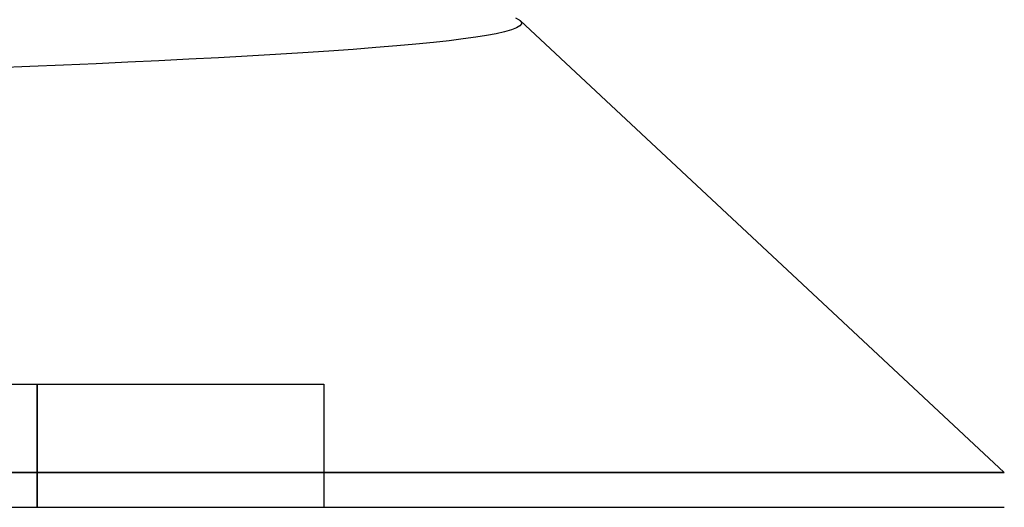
# Model space of a CAD drawing. Header units: millimetres. Extents: x 0 to 93, y -1.2 to 50.
# Tile 79 of 140: x 86.1 to 88.5, y -1.2 to 0. Entities that reach past the tile are written whole.
import ezdxf

# ---------------------------------------------------------------- set-up
doc = ezdxf.new("R2010")
doc.units = ezdxf.units.MM
doc.layers.add('MAIN-1', color=7, linetype='Continuous')
doc.layers.add('MAIN-2', color=7, linetype='Continuous')

msp = doc.modelspace()

# ---------------------------------------------------------------- linework, layer by layer
at = {"layer": 'MAIN-1'}
for p, q in [((87.3259, -0.0111), (87.3259, -0.0111)), ((87.3259, -0.0111), (87.3259, -0.0111)), ((87.3259, -0.0111), (87.326, -0.0111)), ((87.326, -0.0111), (87.326, -0.0112)), ((87.326, -0.0112), (87.3261, -0.0112)), ((87.3261, -0.0112), (87.3261, -0.0112)), ((87.3261, -0.0112), (87.3311, -0.0161)), ((87.3319, -0.021), (87.3283, -0.0259)), ((88.51, -1.1148), (87.3287, -0.0133)), ((87.3311, -0.0161), (87.3319, -0.021)), ((87.2703, -0.0452), (87.2468, -0.0497)), ((87.2907, -0.0405), (87.2703, -0.0452)), ((87.3076, -0.0357), (87.2907, -0.0405)), ((87.3202, -0.0308), (87.3076, -0.0357)), ((87.3283, -0.0259), (87.3202, -0.0308)), ((87.0744, -0.0707), (87.0275, -0.075)), ((87.1171, -0.0665), (87.0744, -0.0707)), ((87.1556, -0.0622), (87.1171, -0.0665)), ((87.1899, -0.0581), (87.1556, -0.0622)), ((87.2202, -0.0539), (87.1899, -0.0581)), ((87.2468, -0.0497), (87.2202, -0.0539)), ((86.7318, -0.096), (86.6629, -0.0999)), ((86.7984, -0.0918), (86.7318, -0.096)), ((86.8617, -0.0877), (86.7984, -0.0918)), ((86.9211, -0.0835), (86.8617, -0.0877)), ((86.9764, -0.0792), (86.9211, -0.0835)), ((87.0275, -0.075), (86.9764, -0.0792)), ((86.2939, -0.1183), (86.2142, -0.1217)), ((86.3715, -0.1148), (86.2939, -0.1183)), ((86.447, -0.1112), (86.3715, -0.1148)), ((86.5206, -0.1075), (86.447, -0.1112)), ((86.5925, -0.1038), (86.5206, -0.1075)), ((86.6629, -0.0999), (86.5925, -0.1038)), ((86.1321, -0.1252), (86.0478, -0.1286)), ((86.2142, -0.1217), (86.1321, -0.1252)), ((88.51, -1.1148), (85.6, -1.1148)), ((85.6, -1.2), (88.51, -1.2))]:
    msp.add_line(p, q, dxfattribs=at)
at = {"layer": 'MAIN-2'}
for p, q in [((87.317, -0.0062), (87.3259, -0.0111)), ((87.3261, -0.0112), (87.3311, -0.0161)), ((87.3319, -0.021), (87.3283, -0.0259)), ((87.3311, -0.0161), (87.3319, -0.021)), ((87.2703, -0.0452), (87.2468, -0.0497)), ((87.2907, -0.0405), (87.2703, -0.0452)), ((87.3076, -0.0357), (87.2907, -0.0405)), ((87.3202, -0.0308), (87.3076, -0.0357)), ((87.3283, -0.0259), (87.3202, -0.0308)), ((87.0744, -0.0707), (87.0275, -0.075)), ((87.1171, -0.0665), (87.0744, -0.0707)), ((87.1556, -0.0622), (87.1171, -0.0665)), ((87.1899, -0.0581), (87.1556, -0.0622)), ((87.2202, -0.0539), (87.1899, -0.0581)), ((87.2468, -0.0497), (87.2202, -0.0539)), ((86.7318, -0.096), (86.6629, -0.0999)), ((86.7984, -0.0918), (86.7318, -0.096)), ((86.8617, -0.0877), (86.7984, -0.0918)), ((86.9211, -0.0835), (86.8617, -0.0877)), ((86.9764, -0.0792), (86.9211, -0.0835)), ((87.0275, -0.075), (86.9764, -0.0792)), ((86.2939, -0.1183), (86.2142, -0.1217)), ((86.3715, -0.1148), (86.2939, -0.1183)), ((86.447, -0.1112), (86.3715, -0.1148)), ((86.5206, -0.1075), (86.447, -0.1112)), ((86.5925, -0.1038), (86.5206, -0.1075)), ((86.6629, -0.0999), (86.5925, -0.1038)), ((86.1321, -0.1252), (86.0478, -0.1286)), ((86.2142, -0.1217), (86.1321, -0.1252)), ((85.95, -0.9), (86.15, -0.9)), ((86.15, -1.2), (86.15, -0.9)), ((86.15, -0.9), (86.15, -1.2)), ((86.15, -1.2), (86.15, -0.9)), ((86.15, -0.9), (86.85, -0.9)), ((86.15, -0.9), (86.15, -1.2)), ((86.85, -0.9), (86.85, -0.9)), ((86.85, -0.9), (86.85, -1.2)), ((86.85, -0.9), (86.85, -0.9)), ((85.6, -1.1148), (88.51, -1.1148)), ((85.6, -1.1148), (88.51, -1.1148)), ((86.85, -1.2), (86.85, -1.2)), ((86.85, -1.2), (86.85, -1.2))]:
    msp.add_line(p, q, dxfattribs=at)

doc.saveas('drawing.dxf')
